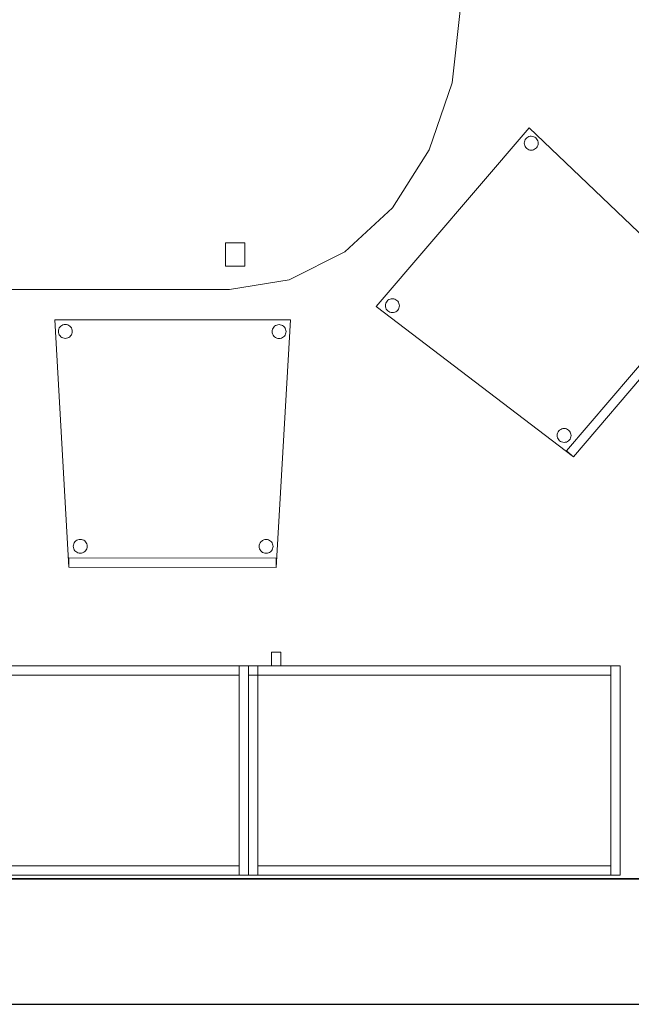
# Model space of a CAD drawing. Header units: metres. Extents: x 397.7 to 427.5, y 12.7 to 28.4.
# Tile 19 of 147: x 408.7 to 410, y 12.8 to 15. Entities that reach past the tile are written whole.
import ezdxf

# ---------------------------------------------------------------- set-up
doc = ezdxf.new("R2010")
doc.units = ezdxf.units.M
doc.layers.add('01_SUELOS', color=7, linetype='Continuous', lineweight=25, true_color=0x007f00)
for name, color, linetype, lineweight in [('02_MOBILIARIO', 7, 'Continuous', 18), ('A-DETL-____-MBND', 7, 'Continuous', 18), ('A-WALL-____-MCUT', 7, 'Continuous', 25), ('A-WALL-____-OTLN', 7, 'Continuous', 25), ('Mobiliario', 7, 'Continuous', 18)]:
    doc.layers.add(name, color=color, linetype=linetype, lineweight=lineweight)

# ---------------------------------------------------------------- blocks, each defined once
blk = doc.blocks.new('Family - Taula 200X120_P3-156305-06_ENLLUMENAT_P3')
at = {"layer": 'A-DETL-____-MBND', "color": 253, "true_color": 0xaaaaaa}
for p, q in [((0.368, 1.1795), (0.4965, 1.1999)), ((0.4965, 1.1999), (0.368, 1.1795)), ((0.4965, 1.1999), (1.4896, 1.1999)), ((1.4896, 1.1999), (0.4965, 1.1999)), ((1.4896, 1.1999), (1.6181, 1.1795)), ((1.6181, 1.1795), (1.4896, 1.1999)), ((0.2483, 1.1195), (0.368, 1.1795)), ((0.368, 1.1795), (0.2483, 1.1195)), ((1.6181, 1.1795), (1.7378, 1.1195)), ((1.7378, 1.1195), (1.6181, 1.1795)), ((0.4551, 1.0978), (0.4551, 1.1478)), ((0.4551, 1.1478), (0.4965, 1.1478)), ((0.4965, 1.1478), (0.4551, 1.1478)), ((0.4551, 1.1478), (0.4551, 1.0978)), ((0.4965, 1.1478), (0.4965, 1.0978)), ((0.4965, 1.0978), (0.4965, 1.1478)), ((1.4813, 1.0978), (1.4813, 1.1478)), ((1.4813, 1.1478), (1.5227, 1.1478)), ((1.5227, 1.1478), (1.4813, 1.1478)), ((1.4813, 1.1478), (1.4813, 1.0978)), ((1.5227, 1.1478), (1.5227, 1.0978)), ((1.5227, 1.0978), (1.5227, 1.1478)), ((0.1454, 1.0242), (0.2483, 1.1195)), ((0.2483, 1.1195), (0.1454, 1.0242)), ((1.7378, 1.1195), (1.8407, 1.0242)), ((1.8407, 1.0242), (1.7378, 1.1195)), ((0.4965, 1.0978), (0.4551, 1.0978)), ((0.4551, 1.0978), (0.4965, 1.0978)), ((1.5227, 1.0978), (1.4813, 1.0978)), ((1.4813, 1.0978), (1.5227, 1.0978)), ((0.0665, 0.8999), (0.1454, 1.0242)), ((0.1454, 1.0242), (0.0665, 0.8999)), ((1.8407, 1.0242), (1.9196, 0.8999)), ((1.9196, 0.8999), (1.8407, 1.0242)), ((0.0169, 0.7552), (0.0665, 0.8999)), ((0.0665, 0.8999), (0.0169, 0.7552)), ((1.9196, 0.8999), (1.9692, 0.7552)), ((1.9692, 0.7552), (1.9196, 0.8999)), ((0, 0.5999), (0.0169, 0.7552)), ((0.0169, 0.7552), (0, 0.5999)), ((1.9692, 0.7552), (1.9861, 0.5999)), ((1.9861, 0.5999), (1.9692, 0.7552)), ((0.0169, 0.4447), (0, 0.5999)), ((0, 0.5999), (0.0169, 0.4447)), ((1.9861, 0.5999), (1.9692, 0.4447)), ((1.9692, 0.4447), (1.9861, 0.5999)), ((0.0665, 0.3), (0.0169, 0.4447)), ((0.0169, 0.4447), (0.0665, 0.3)), ((1.9692, 0.4447), (1.9196, 0.3)), ((1.9196, 0.3), (1.9692, 0.4447)), ((0.1454, 0.1757), (0.0665, 0.3)), ((0.0665, 0.3), (0.1454, 0.1757)), ((1.9196, 0.3), (1.8407, 0.1757)), ((1.8407, 0.1757), (1.9196, 0.3)), ((0.2483, 0.0804), (0.1454, 0.1757)), ((0.1454, 0.1757), (0.2483, 0.0804)), ((1.8407, 0.1757), (1.7378, 0.0804)), ((1.7378, 0.0804), (1.8407, 0.1757)), ((0.4551, 0.05), (0.4551, 0.1)), ((0.4551, 0.1), (0.4965, 0.1)), ((0.4965, 0.1), (0.4551, 0.1)), ((0.4551, 0.1), (0.4551, 0.05)), ((0.4965, 0.1), (0.4965, 0.05)), ((0.4965, 0.05), (0.4965, 0.1)), ((1.4813, 0.05), (1.4813, 0.1)), ((1.4813, 0.1), (1.5227, 0.1)), ((1.5227, 0.1), (1.4813, 0.1)), ((1.4813, 0.1), (1.4813, 0.05)), ((1.5227, 0.1), (1.5227, 0.05)), ((1.5227, 0.05), (1.5227, 0.1)), ((0.368, 0.0204), (0.2483, 0.0804)), ((0.2483, 0.0804), (0.368, 0.0204)), ((1.7378, 0.0804), (1.6181, 0.0204)), ((1.6181, 0.0204), (1.7378, 0.0804)), ((0.4965, 0.05), (0.4551, 0.05)), ((0.4551, 0.05), (0.4965, 0.05)), ((1.5227, 0.05), (1.4813, 0.05)), ((1.4813, 0.05), (1.5227, 0.05)), ((0.4965, 0), (0.368, 0.0204)), ((0.368, 0.0204), (0.4965, 0)), ((1.4896, 0), (0.4965, 0)), ((0.4965, 0), (1.4896, 0)), ((1.6181, 0.0204), (1.4896, 0)), ((1.4896, 0), (1.6181, 0.0204))]:
    blk.add_line(p, q, dxfattribs=at)
blk = doc.blocks.new('Family - Armai 80x45_P3-156347-06_ENLLUMENAT_P3')
at = {"layer": '02_MOBILIARIO', "color": 253, "true_color": 0xaaaaaa}
for p, q in [((0.05, 0.45), (0.05, 0.48)), ((0.05, 0.48), (0.07, 0.48)), ((0.05, 0.45), (0.05, 0.48)), ((0.07, 0.48), (0.05, 0.48)), ((0.07, 0.48), (0.07, 0.45)), ((0.07, 0.45), (0.07, 0.48)), ((0, 0.45), (0.8, 0.45)), ((0.8, 0.45), (0, 0.45)), ((0, 0), (0, 0.45)), ((0, 0.45), (0, 0)), ((0, 0.45), (0, 0.43)), ((0, 0.45), (0.02, 0.45)), ((0, 0.43), (0, 0.45)), ((0, 0.45), (0.78, 0.45)), ((0.02, 0.45), (0, 0.45)), ((0, 0), (0, 0.45)), ((0.02, 0.45), (0.02, 0.43)), ((0.02, 0.45), (0.02, 0)), ((0.07, 0.45), (0.05, 0.45)), ((0.05, 0.45), (0.07, 0.45)), ((0.78, 0.43), (0.78, 0.45)), ((0.8, 0.45), (0.78, 0.45)), ((0.78, 0), (0.78, 0.45)), ((0.8, 0.45), (0.8, 0)), ((0.8, 0), (0.8, 0.45)), ((0.8, 0.45), (0.8, 0)), ((0.02, 0.43), (0, 0.43)), ((0.78, 0.43), (0, 0.43)), ((0.8, 0), (0, 0)), ((0, 0), (0.8, 0)), ((0.02, 0), (0, 0)), ((0.02, 0), (0.02, 0.02)), ((0.02, 0.02), (0.78, 0.02)), ((0.78, 0), (0.02, 0)), ((0.78, 0), (0.78, 0.02)), ((0.8, 0), (0.78, 0))]:
    blk.add_line(p, q, dxfattribs=at)
at = {"layer": 'Mobiliario', "color": 253, "true_color": 0xaaaaaa}
for p, q in [((0, 0.45), (0, 0.43)), ((0.02, 0.45), (0, 0.45)), ((0.78, 0.45), (0, 0.45)), ((0, 0.45), (0, 0.43)), ((0.02, 0.45), (0, 0.45)), ((0, 0.45), (0, 0)), ((0.02, 0.43), (0.02, 0.45)), ((0.02, 0), (0.02, 0.45)), ((0.78, 0.43), (0.78, 0.45)), ((0.8, 0.45), (0.78, 0.45)), ((0.78, 0.45), (0.78, 0)), ((0.8, 0), (0.8, 0.45)), ((0, 0.43), (0.02, 0.43)), ((0, 0.43), (0.78, 0.43)), ((0, 0), (0.02, 0)), ((0.78, 0.02), (0.02, 0.02)), ((0.02, 0.02), (0.02, 0)), ((0.02, 0), (0.78, 0)), ((0.78, 0), (0.78, 0.02)), ((0.78, 0), (0.8, 0))]:
    blk.add_line(p, q, dxfattribs=at)
blk = doc.blocks.new('Family - Paviment P3-156431-06_ENLLUMENAT_P3')
at = {"layer": '01_SUELOS', "color": 9, "true_color": 0xaad4aa}
for p, q in [((0, 0), (25.4182, 0)), ((25.4182, 0), (0, 0))]:
    blk.add_line(p, q, dxfattribs=at)
blk = doc.blocks.new('Family - Cadira confident_P3-156468-06_ENLLUMENAT_P3')
at = {"layer": 'A-DETL-____-MBND', "color": 253, "true_color": 0xaaaaaa}
for p, q in [((0, 0.3232), (0.329, 0.7083)), ((0.329, 0.7083), (0, 0.3232)), ((0.329, 0.7083), (0.7145, 0.3395)), ((0.7145, 0.3395), (0.329, 0.7083)), ((0.319, 0.6778), (0.3197, 0.6803)), ((0.3197, 0.6803), (0.319, 0.6778)), ((0.3197, 0.6803), (0.3208, 0.6826)), ((0.3208, 0.6826), (0.3197, 0.6803)), ((0.3208, 0.6826), (0.3223, 0.6847)), ((0.3223, 0.6847), (0.3208, 0.6826)), ((0.3223, 0.6847), (0.3241, 0.6866)), ((0.3241, 0.6866), (0.3223, 0.6847)), ((0.3241, 0.6866), (0.3263, 0.688)), ((0.3263, 0.688), (0.3241, 0.6866)), ((0.3263, 0.688), (0.3287, 0.6891)), ((0.3287, 0.6891), (0.3263, 0.688)), ((0.3287, 0.6891), (0.3312, 0.6898)), ((0.3312, 0.6898), (0.3287, 0.6891)), ((0.3312, 0.6898), (0.3338, 0.69)), ((0.3338, 0.69), (0.3312, 0.6898)), ((0.3338, 0.69), (0.3364, 0.6897)), ((0.3364, 0.6897), (0.3338, 0.69)), ((0.3364, 0.6897), (0.3389, 0.689)), ((0.3389, 0.689), (0.3364, 0.6897)), ((0.3389, 0.689), (0.3412, 0.6879)), ((0.3412, 0.6879), (0.3389, 0.689)), ((0.3412, 0.6879), (0.3434, 0.6864)), ((0.3434, 0.6864), (0.3412, 0.6879)), ((0.3434, 0.6864), (0.3452, 0.6845)), ((0.3452, 0.6845), (0.3434, 0.6864)), ((0.3452, 0.6845), (0.3466, 0.6824)), ((0.3466, 0.6824), (0.3452, 0.6845)), ((0.3466, 0.6824), (0.3477, 0.68)), ((0.3477, 0.68), (0.3466, 0.6824)), ((0.3477, 0.68), (0.3484, 0.6775)), ((0.3484, 0.6775), (0.3477, 0.68)), ((0.3187, 0.6752), (0.319, 0.6778)), ((0.319, 0.6778), (0.3187, 0.6752)), ((0.3189, 0.6726), (0.3187, 0.6752)), ((0.3187, 0.6752), (0.3189, 0.6726)), ((0.3196, 0.67), (0.3189, 0.6726)), ((0.3189, 0.6726), (0.3196, 0.67)), ((0.3206, 0.6677), (0.3196, 0.67)), ((0.3196, 0.67), (0.3206, 0.6677)), ((0.3221, 0.6655), (0.3206, 0.6677)), ((0.3206, 0.6677), (0.3221, 0.6655)), ((0.3239, 0.6637), (0.3221, 0.6655)), ((0.3221, 0.6655), (0.3239, 0.6637)), ((0.326, 0.6622), (0.3239, 0.6637)), ((0.3239, 0.6637), (0.326, 0.6622)), ((0.3284, 0.661), (0.326, 0.6622)), ((0.326, 0.6622), (0.3284, 0.661)), ((0.3309, 0.6603), (0.3284, 0.661)), ((0.3284, 0.661), (0.3309, 0.6603)), ((0.3335, 0.6601), (0.3309, 0.6603)), ((0.3309, 0.6603), (0.3335, 0.6601)), ((0.3361, 0.6603), (0.3335, 0.6601)), ((0.3335, 0.6601), (0.3361, 0.6603)), ((0.3386, 0.6609), (0.3361, 0.6603)), ((0.3361, 0.6603), (0.3386, 0.6609)), ((0.341, 0.662), (0.3386, 0.6609)), ((0.3386, 0.6609), (0.341, 0.662)), ((0.3431, 0.6635), (0.341, 0.662)), ((0.341, 0.662), (0.3431, 0.6635)), ((0.345, 0.6653), (0.3431, 0.6635)), ((0.3431, 0.6635), (0.345, 0.6653)), ((0.3465, 0.6674), (0.345, 0.6653)), ((0.345, 0.6653), (0.3465, 0.6674)), ((0.3476, 0.6698), (0.3465, 0.6674)), ((0.3465, 0.6674), (0.3476, 0.6698)), ((0.3483, 0.6723), (0.3476, 0.6698)), ((0.3476, 0.6698), (0.3483, 0.6723)), ((0.3486, 0.6749), (0.3483, 0.6723)), ((0.3483, 0.6723), (0.3486, 0.6749)), ((0.3484, 0.6775), (0.3486, 0.6749)), ((0.3486, 0.6749), (0.3484, 0.6775)), ((0.6528, 0.3597), (0.6547, 0.3616)), ((0.6547, 0.3616), (0.6528, 0.3597)), ((0.6547, 0.3616), (0.6568, 0.363)), ((0.6568, 0.363), (0.6547, 0.3616)), ((0.6568, 0.363), (0.6592, 0.3641)), ((0.6592, 0.3641), (0.6568, 0.363)), ((0.6592, 0.3641), (0.6617, 0.3648)), ((0.6617, 0.3648), (0.6592, 0.3641)), ((0.6617, 0.3648), (0.6643, 0.365)), ((0.6643, 0.365), (0.6617, 0.3648)), ((0.6643, 0.365), (0.6669, 0.3647)), ((0.6669, 0.3647), (0.6643, 0.365)), ((0.6669, 0.3647), (0.6694, 0.364)), ((0.6694, 0.364), (0.6669, 0.3647)), ((0.6694, 0.364), (0.6718, 0.3629)), ((0.6718, 0.3629), (0.6694, 0.364)), ((0.6718, 0.3629), (0.6739, 0.3614)), ((0.6739, 0.3614), (0.6718, 0.3629)), ((0.6739, 0.3614), (0.6757, 0.3595)), ((0.6757, 0.3595), (0.6739, 0.3614)), ((0.0275, 0.3383), (0.0298, 0.3394)), ((0.0298, 0.3394), (0.0275, 0.3383)), ((0.0298, 0.3394), (0.0324, 0.34)), ((0.0324, 0.34), (0.0298, 0.3394)), ((0.0324, 0.34), (0.035, 0.3402)), ((0.035, 0.3402), (0.0324, 0.34)), ((0.035, 0.3402), (0.0376, 0.34)), ((0.0376, 0.34), (0.035, 0.3402)), ((0.0376, 0.34), (0.0401, 0.3393)), ((0.0401, 0.3393), (0.0376, 0.34)), ((0.0401, 0.3393), (0.0424, 0.3382)), ((0.0424, 0.3382), (0.0401, 0.3393)), ((0.4092, 0.013), (0.6993, 0.3525)), ((0.6993, 0.3525), (0.4092, 0.013)), ((0.7145, 0.3395), (0.4244, 0)), ((0.4244, 0), (0.7145, 0.3395)), ((0.7145, 0.3395), (0.4244, 0)), ((0.4244, 0), (0.7145, 0.3395)), ((0.6492, 0.3502), (0.6495, 0.3528)), ((0.6495, 0.3528), (0.6492, 0.3502)), ((0.6494, 0.3476), (0.6492, 0.3502)), ((0.6492, 0.3502), (0.6494, 0.3476)), ((0.6501, 0.3451), (0.6494, 0.3476)), ((0.6494, 0.3476), (0.6501, 0.3451)), ((0.6495, 0.3528), (0.6502, 0.3553)), ((0.6502, 0.3553), (0.6495, 0.3528)), ((0.6512, 0.3427), (0.6501, 0.3451)), ((0.6501, 0.3451), (0.6512, 0.3427)), ((0.6502, 0.3553), (0.6513, 0.3576)), ((0.6513, 0.3576), (0.6502, 0.3553)), ((0.6526, 0.3405), (0.6512, 0.3427)), ((0.6512, 0.3427), (0.6526, 0.3405)), ((0.6513, 0.3576), (0.6528, 0.3597)), ((0.6528, 0.3597), (0.6513, 0.3576)), ((0.6545, 0.3387), (0.6526, 0.3405)), ((0.6526, 0.3405), (0.6545, 0.3387)), ((0.6755, 0.3403), (0.6737, 0.3385)), ((0.6737, 0.3385), (0.6755, 0.3403)), ((0.677, 0.3424), (0.6755, 0.3403)), ((0.6755, 0.3403), (0.677, 0.3424)), ((0.6757, 0.3595), (0.6772, 0.3574)), ((0.6772, 0.3574), (0.6757, 0.3595)), ((0.6782, 0.3448), (0.677, 0.3424)), ((0.677, 0.3424), (0.6782, 0.3448)), ((0.6772, 0.3574), (0.6783, 0.355)), ((0.6783, 0.355), (0.6772, 0.3574)), ((0.6789, 0.3473), (0.6782, 0.3448)), ((0.6782, 0.3448), (0.6789, 0.3473)), ((0.6783, 0.355), (0.6789, 0.3525)), ((0.6789, 0.3525), (0.6783, 0.355)), ((0.6789, 0.3525), (0.6791, 0.3499)), ((0.6791, 0.3499), (0.6789, 0.3525)), ((0.6791, 0.3499), (0.6789, 0.3473)), ((0.6789, 0.3473), (0.6791, 0.3499)), ((0.6993, 0.3525), (0.7145, 0.3395)), ((0.7145, 0.3395), (0.6993, 0.3525)), ((0.4244, 0), (0, 0.3232)), ((0, 0.3232), (0.4244, 0)), ((0.0199, 0.3254), (0.0201, 0.328)), ((0.0201, 0.328), (0.0199, 0.3254)), ((0.0201, 0.3228), (0.0199, 0.3254)), ((0.0199, 0.3254), (0.0201, 0.3228)), ((0.0201, 0.328), (0.0208, 0.3305)), ((0.0208, 0.3305), (0.0201, 0.328)), ((0.0207, 0.3203), (0.0201, 0.3228)), ((0.0201, 0.3228), (0.0207, 0.3203)), ((0.0218, 0.318), (0.0207, 0.3203)), ((0.0207, 0.3203), (0.0218, 0.318)), ((0.0208, 0.3305), (0.022, 0.3329)), ((0.022, 0.3329), (0.0208, 0.3305)), ((0.0233, 0.3158), (0.0218, 0.318)), ((0.0218, 0.318), (0.0233, 0.3158)), ((0.022, 0.3329), (0.0235, 0.335)), ((0.0235, 0.335), (0.022, 0.3329)), ((0.0235, 0.335), (0.0253, 0.3368)), ((0.0253, 0.3368), (0.0235, 0.335)), ((0.0253, 0.3368), (0.0275, 0.3383)), ((0.0275, 0.3383), (0.0253, 0.3368)), ((0.0424, 0.3382), (0.0445, 0.3366)), ((0.0445, 0.3366), (0.0424, 0.3382)), ((0.0445, 0.3366), (0.0464, 0.3348)), ((0.0464, 0.3348), (0.0445, 0.3366)), ((0.0464, 0.3348), (0.0478, 0.3326)), ((0.0478, 0.3326), (0.0464, 0.3348)), ((0.0488, 0.3201), (0.0477, 0.3177)), ((0.0477, 0.3177), (0.0488, 0.3201)), ((0.0478, 0.3326), (0.0489, 0.3303)), ((0.0489, 0.3303), (0.0478, 0.3326)), ((0.0495, 0.3226), (0.0488, 0.3201)), ((0.0488, 0.3201), (0.0495, 0.3226)), ((0.0489, 0.3303), (0.0496, 0.3278)), ((0.0496, 0.3278), (0.0489, 0.3303)), ((0.0498, 0.3252), (0.0495, 0.3226)), ((0.0495, 0.3226), (0.0498, 0.3252)), ((0.0496, 0.3278), (0.0498, 0.3252)), ((0.0498, 0.3252), (0.0496, 0.3278)), ((0.6566, 0.3372), (0.6545, 0.3387)), ((0.6545, 0.3387), (0.6566, 0.3372)), ((0.6589, 0.336), (0.6566, 0.3372)), ((0.6566, 0.3372), (0.6589, 0.336)), ((0.6614, 0.3353), (0.6589, 0.336)), ((0.6589, 0.336), (0.6614, 0.3353)), ((0.664, 0.3351), (0.6614, 0.3353)), ((0.6614, 0.3353), (0.664, 0.3351)), ((0.6666, 0.3353), (0.664, 0.3351)), ((0.664, 0.3351), (0.6666, 0.3353)), ((0.6691, 0.3359), (0.6666, 0.3353)), ((0.6666, 0.3353), (0.6691, 0.3359)), ((0.6715, 0.337), (0.6691, 0.3359)), ((0.6691, 0.3359), (0.6715, 0.337)), ((0.6737, 0.3385), (0.6715, 0.337)), ((0.6715, 0.337), (0.6737, 0.3385)), ((0.0251, 0.3139), (0.0233, 0.3158)), ((0.0233, 0.3158), (0.0251, 0.3139)), ((0.0272, 0.3124), (0.0251, 0.3139)), ((0.0251, 0.3139), (0.0272, 0.3124)), ((0.0296, 0.3113), (0.0272, 0.3124)), ((0.0272, 0.3124), (0.0296, 0.3113)), ((0.0321, 0.3106), (0.0296, 0.3113)), ((0.0296, 0.3113), (0.0321, 0.3106)), ((0.0347, 0.3104), (0.0321, 0.3106)), ((0.0321, 0.3106), (0.0347, 0.3104)), ((0.0373, 0.3106), (0.0347, 0.3104)), ((0.0347, 0.3104), (0.0373, 0.3106)), ((0.0398, 0.3112), (0.0373, 0.3106)), ((0.0373, 0.3106), (0.0398, 0.3112)), ((0.0422, 0.3123), (0.0398, 0.3112)), ((0.0398, 0.3112), (0.0422, 0.3123)), ((0.0443, 0.3138), (0.0422, 0.3123)), ((0.0422, 0.3123), (0.0443, 0.3138)), ((0.0462, 0.3156), (0.0443, 0.3138)), ((0.0443, 0.3138), (0.0462, 0.3156)), ((0.0477, 0.3177), (0.0462, 0.3156)), ((0.0462, 0.3156), (0.0477, 0.3177)), ((0.3894, 0.0461), (0.3896, 0.0487)), ((0.3896, 0.0487), (0.3894, 0.0461)), ((0.3896, 0.0435), (0.3894, 0.0461)), ((0.3894, 0.0461), (0.3896, 0.0435)), ((0.3896, 0.0487), (0.3903, 0.0512)), ((0.3903, 0.0512), (0.3896, 0.0487)), ((0.3902, 0.0409), (0.3896, 0.0435)), ((0.3896, 0.0435), (0.3902, 0.0409)), ((0.3903, 0.0512), (0.3915, 0.0535)), ((0.3915, 0.0535), (0.3903, 0.0512)), ((0.3915, 0.0535), (0.393, 0.0556)), ((0.393, 0.0556), (0.3915, 0.0535)), ((0.393, 0.0556), (0.3948, 0.0575)), ((0.3948, 0.0575), (0.393, 0.0556)), ((0.3948, 0.0575), (0.397, 0.0589)), ((0.397, 0.0589), (0.3948, 0.0575)), ((0.397, 0.0589), (0.3993, 0.06)), ((0.3993, 0.06), (0.397, 0.0589)), ((0.3993, 0.06), (0.4019, 0.0607)), ((0.4019, 0.0607), (0.3993, 0.06)), ((0.4019, 0.0607), (0.4045, 0.0609)), ((0.4045, 0.0609), (0.4019, 0.0607)), ((0.4045, 0.0609), (0.4071, 0.0606)), ((0.4071, 0.0606), (0.4045, 0.0609)), ((0.4071, 0.0606), (0.4096, 0.0599)), ((0.4096, 0.0599), (0.4071, 0.0606)), ((0.4096, 0.0599), (0.4119, 0.0588)), ((0.4119, 0.0588), (0.4096, 0.0599)), ((0.4119, 0.0588), (0.414, 0.0573)), ((0.414, 0.0573), (0.4119, 0.0588)), ((0.414, 0.0573), (0.4159, 0.0554)), ((0.4159, 0.0554), (0.414, 0.0573)), ((0.4159, 0.0554), (0.4173, 0.0533)), ((0.4173, 0.0533), (0.4159, 0.0554)), ((0.4173, 0.0533), (0.4184, 0.0509)), ((0.4184, 0.0509), (0.4173, 0.0533)), ((0.419, 0.0432), (0.4183, 0.0407)), ((0.4183, 0.0407), (0.419, 0.0432)), ((0.4184, 0.0509), (0.4191, 0.0484)), ((0.4191, 0.0484), (0.4184, 0.0509)), ((0.4193, 0.0458), (0.419, 0.0432)), ((0.419, 0.0432), (0.4193, 0.0458)), ((0.4191, 0.0484), (0.4193, 0.0458)), ((0.4193, 0.0458), (0.4191, 0.0484)), ((0.3913, 0.0386), (0.3902, 0.0409)), ((0.3902, 0.0409), (0.3913, 0.0386)), ((0.3928, 0.0364), (0.3913, 0.0386)), ((0.3913, 0.0386), (0.3928, 0.0364)), ((0.3946, 0.0346), (0.3928, 0.0364)), ((0.3928, 0.0364), (0.3946, 0.0346)), ((0.3967, 0.0331), (0.3946, 0.0346)), ((0.3946, 0.0346), (0.3967, 0.0331)), ((0.3991, 0.0319), (0.3967, 0.0331)), ((0.3967, 0.0331), (0.3991, 0.0319)), ((0.4016, 0.0312), (0.3991, 0.0319)), ((0.3991, 0.0319), (0.4016, 0.0312)), ((0.4042, 0.031), (0.4016, 0.0312)), ((0.4016, 0.0312), (0.4042, 0.031)), ((0.4068, 0.0312), (0.4042, 0.031)), ((0.4042, 0.031), (0.4068, 0.0312)), ((0.4093, 0.0318), (0.4068, 0.0312)), ((0.4068, 0.0312), (0.4093, 0.0318)), ((0.4117, 0.0329), (0.4093, 0.0318)), ((0.4093, 0.0318), (0.4117, 0.0329)), ((0.4138, 0.0344), (0.4117, 0.0329)), ((0.4117, 0.0329), (0.4138, 0.0344)), ((0.4157, 0.0362), (0.4138, 0.0344)), ((0.4138, 0.0344), (0.4157, 0.0362)), ((0.4172, 0.0383), (0.4157, 0.0362)), ((0.4157, 0.0362), (0.4172, 0.0383)), ((0.4183, 0.0407), (0.4172, 0.0383)), ((0.4172, 0.0383), (0.4183, 0.0407)), ((0.4244, 0), (0.4092, 0.013)), ((0.4092, 0.013), (0.4244, 0))]:
    blk.add_line(p, q, dxfattribs=at)
blk = doc.blocks.new('Family - Cadira confident_P3-156472-06_ENLLUMENAT_P3')
at = {"layer": 'A-DETL-____-MBND', "color": 253, "true_color": 0xaaaaaa}
for p, q in [((0.0297, 0.0003), (0, 0.5329)), ((0, 0.5329), (0.5065, 0.5326)), ((0.5065, 0.5326), (0, 0.5329)), ((0, 0.5329), (0.0297, 0.0003)), ((0.5065, 0.5326), (0.4762, 0)), ((0.4762, 0), (0.5065, 0.5326)), ((0.0073, 0.5078), (0.0076, 0.5104)), ((0.0076, 0.5104), (0.0073, 0.5078)), ((0.0076, 0.5104), (0.0082, 0.5129)), ((0.0082, 0.5129), (0.0076, 0.5104)), ((0.0082, 0.5129), (0.0093, 0.5152)), ((0.0093, 0.5152), (0.0082, 0.5129)), ((0.0093, 0.5152), (0.0108, 0.5174)), ((0.0108, 0.5174), (0.0093, 0.5152)), ((0.0108, 0.5174), (0.0127, 0.5192)), ((0.0127, 0.5192), (0.0108, 0.5174)), ((0.0127, 0.5192), (0.0148, 0.5207)), ((0.0148, 0.5207), (0.0127, 0.5192)), ((0.0148, 0.5207), (0.0172, 0.5218)), ((0.0172, 0.5218), (0.0148, 0.5207)), ((0.0172, 0.5218), (0.0197, 0.5225)), ((0.0197, 0.5225), (0.0172, 0.5218)), ((0.0197, 0.5225), (0.0223, 0.5227)), ((0.0223, 0.5227), (0.0197, 0.5225)), ((0.0223, 0.5227), (0.0249, 0.5225)), ((0.0249, 0.5225), (0.0223, 0.5227)), ((0.0249, 0.5225), (0.0274, 0.5218)), ((0.0274, 0.5218), (0.0249, 0.5225)), ((0.0274, 0.5218), (0.0297, 0.5207)), ((0.0297, 0.5207), (0.0274, 0.5218)), ((0.0297, 0.5207), (0.0319, 0.5192)), ((0.0319, 0.5192), (0.0297, 0.5207)), ((0.0319, 0.5192), (0.0337, 0.5174)), ((0.0337, 0.5174), (0.0319, 0.5192)), ((0.0337, 0.5174), (0.0352, 0.5152)), ((0.0352, 0.5152), (0.0337, 0.5174)), ((0.0352, 0.5152), (0.0363, 0.5129)), ((0.0363, 0.5129), (0.0352, 0.5152)), ((0.0363, 0.5129), (0.037, 0.5104)), ((0.037, 0.5104), (0.0363, 0.5129)), ((0.037, 0.5104), (0.0372, 0.5078)), ((0.0372, 0.5078), (0.037, 0.5104)), ((0.4673, 0.5075), (0.4676, 0.5101)), ((0.4676, 0.5101), (0.4673, 0.5075)), ((0.4676, 0.5101), (0.4682, 0.5126)), ((0.4682, 0.5126), (0.4676, 0.5101)), ((0.4682, 0.5126), (0.4693, 0.515)), ((0.4693, 0.515), (0.4682, 0.5126)), ((0.4693, 0.515), (0.4708, 0.5171)), ((0.4708, 0.5171), (0.4693, 0.515)), ((0.4708, 0.5171), (0.4727, 0.519)), ((0.4727, 0.519), (0.4708, 0.5171)), ((0.4727, 0.519), (0.4748, 0.5204)), ((0.4748, 0.5204), (0.4727, 0.519)), ((0.4748, 0.5204), (0.4772, 0.5215)), ((0.4772, 0.5215), (0.4748, 0.5204)), ((0.4772, 0.5215), (0.4797, 0.5222)), ((0.4797, 0.5222), (0.4772, 0.5215)), ((0.4797, 0.5222), (0.4823, 0.5224)), ((0.4823, 0.5224), (0.4797, 0.5222)), ((0.4823, 0.5224), (0.4849, 0.5222)), ((0.4849, 0.5222), (0.4823, 0.5224)), ((0.4849, 0.5222), (0.4874, 0.5215)), ((0.4874, 0.5215), (0.4849, 0.5222)), ((0.4874, 0.5215), (0.4897, 0.5204)), ((0.4897, 0.5204), (0.4874, 0.5215)), ((0.4897, 0.5204), (0.4919, 0.519)), ((0.4919, 0.519), (0.4897, 0.5204)), ((0.4919, 0.519), (0.4937, 0.5171)), ((0.4937, 0.5171), (0.4919, 0.519)), ((0.4937, 0.5171), (0.4952, 0.515)), ((0.4952, 0.515), (0.4937, 0.5171)), ((0.4952, 0.515), (0.4963, 0.5126)), ((0.4963, 0.5126), (0.4952, 0.515)), ((0.4963, 0.5126), (0.497, 0.5101)), ((0.497, 0.5101), (0.4963, 0.5126)), ((0.497, 0.5101), (0.4972, 0.5075)), ((0.4972, 0.5075), (0.497, 0.5101)), ((0.0076, 0.5052), (0.0073, 0.5078)), ((0.0073, 0.5078), (0.0076, 0.5052)), ((0.0082, 0.5027), (0.0076, 0.5052)), ((0.0076, 0.5052), (0.0082, 0.5027)), ((0.0093, 0.5003), (0.0082, 0.5027)), ((0.0082, 0.5027), (0.0093, 0.5003)), ((0.0108, 0.4982), (0.0093, 0.5003)), ((0.0093, 0.5003), (0.0108, 0.4982)), ((0.0127, 0.4963), (0.0108, 0.4982)), ((0.0108, 0.4982), (0.0127, 0.4963)), ((0.0148, 0.4948), (0.0127, 0.4963)), ((0.0127, 0.4963), (0.0148, 0.4948)), ((0.0172, 0.4937), (0.0148, 0.4948)), ((0.0148, 0.4948), (0.0172, 0.4937)), ((0.0197, 0.4931), (0.0172, 0.4937)), ((0.0172, 0.4937), (0.0197, 0.4931)), ((0.0223, 0.4928), (0.0197, 0.4931)), ((0.0197, 0.4931), (0.0223, 0.4928)), ((0.0249, 0.4931), (0.0223, 0.4928)), ((0.0223, 0.4928), (0.0249, 0.4931)), ((0.0274, 0.4937), (0.0249, 0.4931)), ((0.0249, 0.4931), (0.0274, 0.4937)), ((0.0297, 0.4948), (0.0274, 0.4937)), ((0.0274, 0.4937), (0.0297, 0.4948)), ((0.0319, 0.4963), (0.0297, 0.4948)), ((0.0297, 0.4948), (0.0319, 0.4963)), ((0.0337, 0.4982), (0.0319, 0.4963)), ((0.0319, 0.4963), (0.0337, 0.4982)), ((0.0352, 0.5003), (0.0337, 0.4982)), ((0.0337, 0.4982), (0.0352, 0.5003)), ((0.0363, 0.5027), (0.0352, 0.5003)), ((0.0352, 0.5003), (0.0363, 0.5027)), ((0.037, 0.5052), (0.0363, 0.5027)), ((0.0363, 0.5027), (0.037, 0.5052)), ((0.0372, 0.5078), (0.037, 0.5052)), ((0.037, 0.5052), (0.0372, 0.5078)), ((0.4676, 0.5049), (0.4673, 0.5075)), ((0.4673, 0.5075), (0.4676, 0.5049)), ((0.4682, 0.5024), (0.4676, 0.5049)), ((0.4676, 0.5049), (0.4682, 0.5024)), ((0.4693, 0.5), (0.4682, 0.5024)), ((0.4682, 0.5024), (0.4693, 0.5)), ((0.4708, 0.4979), (0.4693, 0.5)), ((0.4693, 0.5), (0.4708, 0.4979)), ((0.4727, 0.4961), (0.4708, 0.4979)), ((0.4708, 0.4979), (0.4727, 0.4961)), ((0.4748, 0.4946), (0.4727, 0.4961)), ((0.4727, 0.4961), (0.4748, 0.4946)), ((0.4772, 0.4935), (0.4748, 0.4946)), ((0.4748, 0.4946), (0.4772, 0.4935)), ((0.4797, 0.4928), (0.4772, 0.4935)), ((0.4772, 0.4935), (0.4797, 0.4928)), ((0.4823, 0.4926), (0.4797, 0.4928)), ((0.4797, 0.4928), (0.4823, 0.4926)), ((0.4849, 0.4928), (0.4823, 0.4926)), ((0.4823, 0.4926), (0.4849, 0.4928)), ((0.4874, 0.4935), (0.4849, 0.4928)), ((0.4849, 0.4928), (0.4874, 0.4935)), ((0.4897, 0.4946), (0.4874, 0.4935)), ((0.4874, 0.4935), (0.4897, 0.4946)), ((0.4919, 0.4961), (0.4897, 0.4946)), ((0.4897, 0.4946), (0.4919, 0.4961)), ((0.4937, 0.4979), (0.4919, 0.4961)), ((0.4919, 0.4961), (0.4937, 0.4979)), ((0.4952, 0.5), (0.4937, 0.4979)), ((0.4937, 0.4979), (0.4952, 0.5)), ((0.4963, 0.5024), (0.4952, 0.5)), ((0.4952, 0.5), (0.4963, 0.5024)), ((0.497, 0.5049), (0.4963, 0.5024)), ((0.4963, 0.5024), (0.497, 0.5049)), ((0.4972, 0.5075), (0.497, 0.5049)), ((0.497, 0.5049), (0.4972, 0.5075)), ((0.0394, 0.0454), (0.0397, 0.0479)), ((0.0397, 0.0479), (0.0394, 0.0454)), ((0.0397, 0.0428), (0.0394, 0.0454)), ((0.0394, 0.0454), (0.0397, 0.0428)), ((0.0397, 0.0479), (0.0403, 0.0505)), ((0.0403, 0.0505), (0.0397, 0.0479)), ((0.0403, 0.0402), (0.0397, 0.0428)), ((0.0397, 0.0428), (0.0403, 0.0402)), ((0.0403, 0.0505), (0.0414, 0.0528)), ((0.0414, 0.0528), (0.0403, 0.0505)), ((0.0414, 0.0528), (0.0429, 0.055)), ((0.0429, 0.055), (0.0414, 0.0528)), ((0.0429, 0.055), (0.0448, 0.0568)), ((0.0448, 0.0568), (0.0429, 0.055)), ((0.0448, 0.0568), (0.0469, 0.0583)), ((0.0469, 0.0583), (0.0448, 0.0568)), ((0.0469, 0.0583), (0.0493, 0.0594)), ((0.0493, 0.0594), (0.0469, 0.0583)), ((0.0493, 0.0594), (0.0518, 0.0601)), ((0.0518, 0.0601), (0.0493, 0.0594)), ((0.0518, 0.0601), (0.0544, 0.0603)), ((0.0544, 0.0603), (0.0518, 0.0601)), ((0.0544, 0.0603), (0.057, 0.0601)), ((0.057, 0.0601), (0.0544, 0.0603)), ((0.057, 0.0601), (0.0595, 0.0594)), ((0.0595, 0.0594), (0.057, 0.0601)), ((0.0595, 0.0594), (0.0618, 0.0583)), ((0.0618, 0.0583), (0.0595, 0.0594)), ((0.0618, 0.0583), (0.064, 0.0568)), ((0.064, 0.0568), (0.0618, 0.0583)), ((0.064, 0.0568), (0.0658, 0.055)), ((0.0658, 0.055), (0.064, 0.0568)), ((0.0658, 0.055), (0.0673, 0.0528)), ((0.0673, 0.0528), (0.0658, 0.055)), ((0.0673, 0.0528), (0.0684, 0.0505)), ((0.0684, 0.0505), (0.0673, 0.0528)), ((0.0684, 0.0505), (0.0691, 0.0479)), ((0.0691, 0.0479), (0.0684, 0.0505)), ((0.0691, 0.0428), (0.0684, 0.0402)), ((0.0684, 0.0402), (0.0691, 0.0428)), ((0.0691, 0.0479), (0.0693, 0.0454)), ((0.0693, 0.0454), (0.0691, 0.0479)), ((0.0693, 0.0454), (0.0691, 0.0428)), ((0.0691, 0.0428), (0.0693, 0.0454)), ((0.4394, 0.0451), (0.4397, 0.0477)), ((0.4397, 0.0477), (0.4394, 0.0451)), ((0.4397, 0.0425), (0.4394, 0.0451)), ((0.4394, 0.0451), (0.4397, 0.0425)), ((0.4397, 0.0477), (0.4403, 0.0502)), ((0.4403, 0.0502), (0.4397, 0.0477)), ((0.4403, 0.04), (0.4397, 0.0425)), ((0.4397, 0.0425), (0.4403, 0.04)), ((0.4403, 0.0502), (0.4414, 0.0526)), ((0.4414, 0.0526), (0.4403, 0.0502)), ((0.4414, 0.0526), (0.4429, 0.0547)), ((0.4429, 0.0547), (0.4414, 0.0526)), ((0.4429, 0.0547), (0.4448, 0.0566)), ((0.4448, 0.0566), (0.4429, 0.0547)), ((0.4448, 0.0566), (0.4469, 0.0581)), ((0.4469, 0.0581), (0.4448, 0.0566)), ((0.4469, 0.0581), (0.4493, 0.0592)), ((0.4493, 0.0592), (0.4469, 0.0581)), ((0.4493, 0.0592), (0.4518, 0.0598)), ((0.4518, 0.0598), (0.4493, 0.0592)), ((0.4518, 0.0598), (0.4544, 0.0601)), ((0.4544, 0.0601), (0.4518, 0.0598)), ((0.4544, 0.0601), (0.457, 0.0598)), ((0.457, 0.0598), (0.4544, 0.0601)), ((0.457, 0.0598), (0.4595, 0.0592)), ((0.4595, 0.0592), (0.457, 0.0598)), ((0.4595, 0.0592), (0.4618, 0.0581)), ((0.4618, 0.0581), (0.4595, 0.0592)), ((0.4618, 0.0581), (0.464, 0.0566)), ((0.464, 0.0566), (0.4618, 0.0581)), ((0.464, 0.0566), (0.4658, 0.0547)), ((0.4658, 0.0547), (0.464, 0.0566)), ((0.4658, 0.0547), (0.4673, 0.0526)), ((0.4673, 0.0526), (0.4658, 0.0547)), ((0.4673, 0.0526), (0.4684, 0.0502)), ((0.4684, 0.0502), (0.4673, 0.0526)), ((0.4684, 0.0502), (0.4691, 0.0477)), ((0.4691, 0.0477), (0.4684, 0.0502)), ((0.4691, 0.0425), (0.4684, 0.04)), ((0.4684, 0.04), (0.4691, 0.0425)), ((0.4691, 0.0477), (0.4693, 0.0451)), ((0.4693, 0.0451), (0.4691, 0.0477)), ((0.4693, 0.0451), (0.4691, 0.0425)), ((0.4691, 0.0425), (0.4693, 0.0451)), ((0.0414, 0.0379), (0.0403, 0.0402)), ((0.0403, 0.0402), (0.0414, 0.0379)), ((0.0429, 0.0357), (0.0414, 0.0379)), ((0.0414, 0.0379), (0.0429, 0.0357)), ((0.0448, 0.0339), (0.0429, 0.0357)), ((0.0429, 0.0357), (0.0448, 0.0339)), ((0.0469, 0.0324), (0.0448, 0.0339)), ((0.0448, 0.0339), (0.0469, 0.0324)), ((0.0493, 0.0313), (0.0469, 0.0324)), ((0.0469, 0.0324), (0.0493, 0.0313)), ((0.0518, 0.0306), (0.0493, 0.0313)), ((0.0493, 0.0313), (0.0518, 0.0306)), ((0.0544, 0.0304), (0.0518, 0.0306)), ((0.0518, 0.0306), (0.0544, 0.0304)), ((0.057, 0.0306), (0.0544, 0.0304)), ((0.0544, 0.0304), (0.057, 0.0306)), ((0.0595, 0.0313), (0.057, 0.0306)), ((0.057, 0.0306), (0.0595, 0.0313)), ((0.0618, 0.0324), (0.0595, 0.0313)), ((0.0595, 0.0313), (0.0618, 0.0324)), ((0.064, 0.0339), (0.0618, 0.0324)), ((0.0618, 0.0324), (0.064, 0.0339)), ((0.0658, 0.0357), (0.064, 0.0339)), ((0.064, 0.0339), (0.0658, 0.0357)), ((0.0673, 0.0379), (0.0658, 0.0357)), ((0.0658, 0.0357), (0.0673, 0.0379)), ((0.0684, 0.0402), (0.0673, 0.0379)), ((0.0673, 0.0379), (0.0684, 0.0402)), ((0.4414, 0.0376), (0.4403, 0.04)), ((0.4403, 0.04), (0.4414, 0.0376)), ((0.4429, 0.0355), (0.4414, 0.0376)), ((0.4414, 0.0376), (0.4429, 0.0355)), ((0.4448, 0.0337), (0.4429, 0.0355)), ((0.4429, 0.0355), (0.4448, 0.0337)), ((0.4469, 0.0322), (0.4448, 0.0337)), ((0.4448, 0.0337), (0.4469, 0.0322)), ((0.4493, 0.0311), (0.4469, 0.0322)), ((0.4469, 0.0322), (0.4493, 0.0311)), ((0.4518, 0.0304), (0.4493, 0.0311)), ((0.4493, 0.0311), (0.4518, 0.0304)), ((0.4544, 0.0302), (0.4518, 0.0304)), ((0.4518, 0.0304), (0.4544, 0.0302)), ((0.457, 0.0304), (0.4544, 0.0302)), ((0.4544, 0.0302), (0.457, 0.0304)), ((0.4595, 0.0311), (0.457, 0.0304)), ((0.457, 0.0304), (0.4595, 0.0311)), ((0.4618, 0.0322), (0.4595, 0.0311)), ((0.4595, 0.0311), (0.4618, 0.0322)), ((0.464, 0.0337), (0.4618, 0.0322)), ((0.4618, 0.0322), (0.464, 0.0337)), ((0.4658, 0.0355), (0.464, 0.0337)), ((0.464, 0.0337), (0.4658, 0.0355)), ((0.4673, 0.0376), (0.4658, 0.0355)), ((0.4658, 0.0355), (0.4673, 0.0376)), ((0.4684, 0.04), (0.4673, 0.0376)), ((0.4673, 0.0376), (0.4684, 0.04)), ((0.0297, 0.0003), (0.0297, 0.0203)), ((0.0297, 0.0203), (0.4762, 0.02)), ((0.4762, 0.02), (0.0297, 0.0203)), ((0.0297, 0.0203), (0.0297, 0.0003)), ((0.4762, 0), (0.0297, 0.0003)), ((0.0297, 0.0003), (0.4762, 0)), ((0.4762, 0), (0.0297, 0.0003)), ((0.0297, 0.0003), (0.4762, 0)), ((0.4762, 0.02), (0.4762, 0)), ((0.4762, 0), (0.4762, 0.02))]:
    blk.add_line(p, q, dxfattribs=at)
blk = doc.blocks.new('Family - Armai 80x45_P3-156492-06_ENLLUMENAT_P3')
at = {"layer": '02_MOBILIARIO', "color": 253, "true_color": 0xaaaaaa}
for p, q in [((0.05, 0.45), (0.05, 0.48)), ((0.05, 0.48), (0.07, 0.48)), ((0.05, 0.45), (0.05, 0.48)), ((0.07, 0.48), (0.05, 0.48)), ((0.07, 0.48), (0.07, 0.45)), ((0.07, 0.45), (0.07, 0.48)), ((0, 0.45), (0, 0.43)), ((0, 0.45), (0.02, 0.45)), ((0, 0.45), (0.8, 0.45)), ((0.8, 0.45), (0, 0.45)), ((0, 0), (0, 0.45)), ((0, 0.45), (0, 0)), ((0, 0.43), (0, 0.45)), ((0, 0.45), (0.78, 0.45)), ((0.02, 0.45), (0, 0.45)), ((0, 0), (0, 0.45)), ((0.02, 0.45), (0.02, 0.43)), ((0.02, 0.45), (0.02, 0)), ((0.07, 0.45), (0.05, 0.45)), ((0.05, 0.45), (0.07, 0.45)), ((0.8, 0.45), (0.78, 0.45)), ((0.78, 0), (0.78, 0.45)), ((0.78, 0.43), (0.78, 0.45)), ((0.8, 0.45), (0.8, 0)), ((0.8, 0), (0.8, 0.45)), ((0.8, 0.45), (0.8, 0)), ((0.02, 0.43), (0, 0.43)), ((0.78, 0.43), (0, 0.43)), ((0.8, 0), (0, 0)), ((0, 0), (0.8, 0)), ((0.02, 0), (0, 0)), ((0.02, 0), (0.02, 0.02)), ((0.02, 0.02), (0.78, 0.02)), ((0.78, 0), (0.02, 0)), ((0.78, 0), (0.78, 0.02)), ((0.8, 0), (0.78, 0))]:
    blk.add_line(p, q, dxfattribs=at)
at = {"layer": 'Mobiliario', "color": 253, "true_color": 0xaaaaaa}
for p, q in [((0, 0.45), (0, 0.43)), ((0.02, 0.45), (0, 0.45)), ((0.78, 0.45), (0, 0.45)), ((0, 0.45), (0, 0.43)), ((0.02, 0.45), (0, 0.45)), ((0, 0.45), (0, 0)), ((0.02, 0.43), (0.02, 0.45)), ((0.02, 0), (0.02, 0.45)), ((0.8, 0.45), (0.78, 0.45)), ((0.78, 0.45), (0.78, 0)), ((0.78, 0.43), (0.78, 0.45)), ((0.8, 0), (0.8, 0.45)), ((0, 0.43), (0.02, 0.43)), ((0, 0.43), (0.78, 0.43)), ((0, 0), (0.02, 0)), ((0.78, 0.02), (0.02, 0.02)), ((0.02, 0.02), (0.02, 0)), ((0.02, 0), (0.78, 0)), ((0.78, 0), (0.78, 0.02)), ((0.78, 0), (0.8, 0))]:
    blk.add_line(p, q, dxfattribs=at)
blk = doc.blocks.new('Family - Mur P3-156572-06_ENLLUMENAT_P3')
at = {"layer": 'A-WALL-____-MCUT', "color": 253, "true_color": 0xaaaaaa}
for p, q in [((25.4717, 0.27), (0.0535, 0.27)), ((0, 0), (25.4157, 0))]:
    blk.add_line(p, q, dxfattribs=at)
at = {"layer": 'A-WALL-____-OTLN', "color": 253, "true_color": 0xaaaaaa}
for p, q in [((25.4717, 0.27), (0.0535, 0.27)), ((0, 0), (25.4157, 0))]:
    blk.add_line(p, q, dxfattribs=at)
at = {"layer": 'A-WALL-____-OTLN', "color": 253, "lineweight": 18, "true_color": 0xaaaaaa}
blk.add_line((0, 0), (25.4157, 0), dxfattribs=at)
blk = doc.blocks.new('LONDR55-XX_ZZ-ARQ-CAA-M3D-Londres55_ifc-1-06_ENLLUMENAT_P3')
at = {"layer": '01_SUELOS', "color": 253, "lineweight": 18, "true_color": 0xaaaaaa}
blk.add_blockref('Family - Paviment P3-156431-06_ENLLUMENAT_P3', (398.2952, 13.1106), dxfattribs=at)
at = {"layer": '02_MOBILIARIO', "color": 253, "lineweight": 18, "true_color": 0xaaaaaa}
for name, p in [('Family - Taula 200X120_P3-156305-06_ENLLUMENAT_P3', (407.6792, 14.3793)), ('Family - Cadira confident_P3-156468-06_ENLLUMENAT_P3', (409.4847, 14.0189)), ('Family - Cadira confident_P3-156472-06_ENLLUMENAT_P3', (408.7934, 13.781)), ('Family - Armai 80x45_P3-156347-06_ENLLUMENAT_P3', (408.4096, 13.1188)), ('Family - Armai 80x45_P3-156492-06_ENLLUMENAT_P3', (409.2097, 13.1188))]:
    blk.add_blockref(name, p, dxfattribs=at)
at = {"layer": 'A-WALL-____-OTLN', "color": 253, "lineweight": 18, "true_color": 0xaaaaaa}
blk.add_blockref('Family - Mur P3-156572-06_ENLLUMENAT_P3', (398.2417, 12.8406), dxfattribs=at)

msp = doc.modelspace()

# ---------------------------------------------------------------- block references
at = {"lineweight": 5}
msp.add_blockref('LONDR55-XX_ZZ-ARQ-CAA-M3D-Londres55_ifc-1-06_ENLLUMENAT_P3', (0, 0), dxfattribs=at)

doc.saveas('drawing.dxf')
